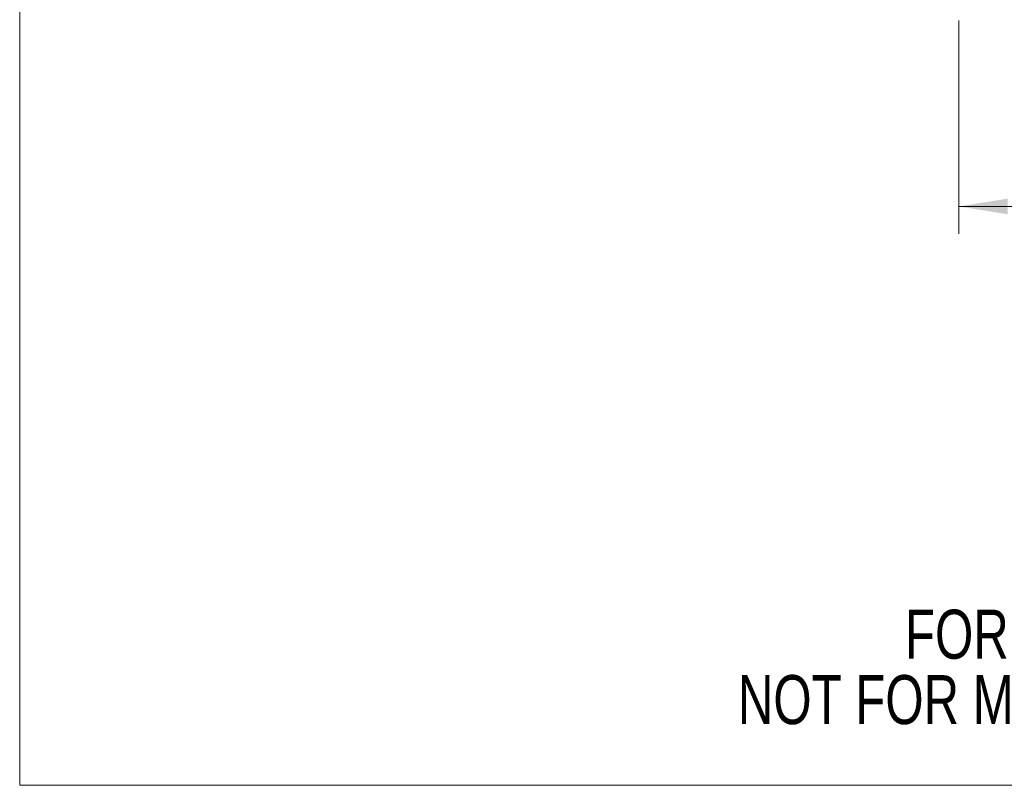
# Model space of a CAD drawing. Header units: millimetres. Extents: x 3 to 556, y 2 to 429.
# Tile 1 of 57: x 3 to 131, y 2 to 101. Entities that reach past the tile are written whole.
import ezdxf

# ---------------------------------------------------------------- set-up
doc = ezdxf.new("R2010")
doc.units = ezdxf.units.MM
doc.header["$LTSCALE"] = 2
doc.styles.add('SLDTEXTSTYLE0', font='TXT', dxfattribs={"width": 0.75})
doc.dimstyles.new('SLDDIMSTYLE0', dxfattribs={"dimtxt": 4.233333, "dimasz": 6.35, "dimexe": 0, "dimexo": 0.0625, "dimgap": 1.058333, "dimtad": 0, "dimtih": 1, "dimtoh": 1, "dimdec": 1, "dimrnd": 1e-09, "dimzin": 4, "dimdsep": 46, "dimtxsty": 'SLDTEXTSTYLE0', "dimsah": 1, "dimcen": 0.09, "dimadec": 0, "dimazin": 1, "dimtfac": 1, "dimtdec": 1, "dimtofl": 0, "dimtmove": 0, "dimatfit": 3, "dimfxl": 1, "dimfrac": 2, "dimtolj": 1, "dimtzin": 12, "dimarcsym": 0})

# ---------------------------------------------------------------- blocks, each defined once
blk = doc.blocks.new('SW_NOTE_2')
at = {"color": 0, "linetype": 'Continuous', "lineweight": 0, "char_height": 6.35, "attachment_point": 2, "style": 'SLDTEXTSTYLE0'}
for s, insert in [('FOR INFORMATION ONLY', (50.11, 8.19)), ('NOT FOR MANUFACTURING PURPOSES', (50.75, -0.28))]:
    blk.add_mtext(s, dxfattribs=dict(at, insert=insert))
blk = doc.blocks.new('_D_2')
at = {"color": 7, "linetype": 'Continuous', "lineweight": 0}
for p, q in [((124.79, 100.83), (124.79, 73.2)), ((214.79, 100.83), (214.79, 73.2)), ((124.79, 76.76), (155.05, 76.76)), ((160.96, 76.76), (160.1, 76.76)), ((160.1, 76.76), (160.1, 70.03)), ((178.62, 76.76), (179.48, 76.76)), ((179.48, 76.76), (179.48, 70.03)), ((214.79, 76.76), (184.53, 76.76)), ((160.1, 70.03), (160.96, 70.03)), ((179.48, 70.03), (178.62, 70.03))]:
    blk.add_line(p, q, dxfattribs=at)
for points in [[(124.79, 76.76), (131.14, 75.74), (131.14, 77.77)], [(214.79, 76.76), (208.44, 77.77), (208.44, 75.74)]]:
    blk.add_solid(points, dxfattribs=at)
at = {"color": 7, "linetype": 'Continuous', "lineweight": 0, "char_height": 4.233, "attachment_point": 1, "style": 'SLDTEXTSTYLE0'}
for s, insert in [('90.0mm', (159.03, 83.07)), ('3.54in', (162.03, 75.49))]:
    blk.add_mtext(s, dxfattribs=dict(at, insert=insert))

msp = doc.modelspace()

# ---------------------------------------------------------------- linework, layer by layer
at = {"color": 7, "linetype": 'Continuous', "lineweight": 0}
for p in [(3.1587002, 429.29076), (555.9784137, 1.8063285)]:
    msp.add_line(p, (3.1587002, 1.8063285), dxfattribs=at)

# ---------------------------------------------------------------- block references
msp.add_blockref('SW_NOTE_2', (107.1703689, 16.3553219), dxfattribs=at)

# ---------------------------------------------------------------- dimensions: what is measured, and where the dimension line sits
dim = msp.add_linear_dim(base=(124.7917972, 76.7560398), p1=(214.7917972, 103.368295), p2=(124.7917972, 103.368295), dimstyle='SLDDIMSTYLE0', dxfattribs=at)
dim.commit()
dim.dimension.update_dxf_attribs({"geometry": '_D_2', "text_midpoint": (169.7917972, 76.7560398), "dimtype": 160})

doc.saveas('drawing.dxf')
